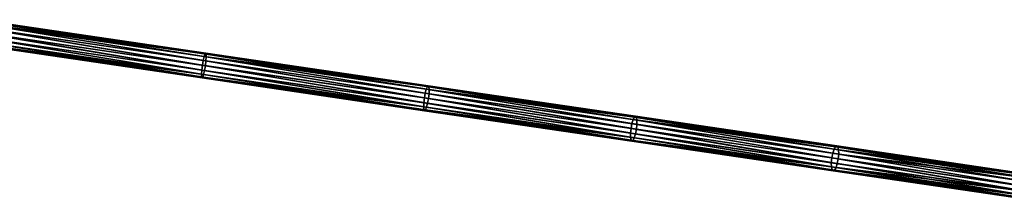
# Model space of a CAD drawing. Header units: millimetres. Extents: x 64 to 3333, y 103 to 3347.
# Tile 112 of 256: x 1250 to 1446, y 1816 to 1852. Entities that reach past the tile are written whole.
import ezdxf

# ---------------------------------------------------------------- set-up
doc = ezdxf.new("R2010")
doc.units = ezdxf.units.MM
doc.header["$LTSCALE"] = 25.4
doc.layers.get('0').update_dxf_attribs({"true_color": 0xff5454})

# ---------------------------------------------------------------- blocks, each defined once
blk = doc.blocks.new('SPIDER-6785-9743.STL')
at = {"color": 0}
mesh = blk.add_polyface(dxfattribs=at)
corners = [(1241.9, 1850.9, 1073.25), (1287, 1844.82, 1076.79), (1242.04, 1851.43, 1072.44), (1286.83, 1844.3, 1077.6)]
mesh.append_faces([[corners[k] for k in face] for face in [(0, 1, 2), (1, 0, 3)]], dxfattribs={"vtx0": -1, "color": 0})
mesh = blk.add_polyface(dxfattribs=at)
corners = [(1242.04, 1851.43, 1072.44), (1287.14, 1844.99, 1075.84), (1242.13, 1851.61, 1071.49), (1287, 1844.82, 1076.79)]
mesh.append_faces([[corners[k] for k in face] for face in [(0, 1, 2), (1, 0, 3)]], dxfattribs={"vtx0": -1, "color": 0})
mesh = blk.add_polyface(dxfattribs=at)
corners = [(1242.13, 1851.61, 1071.49), (1287.23, 1844.79, 1074.89), (1242.17, 1851.41, 1070.54), (1287.14, 1844.99, 1075.84)]
mesh.append_faces([[corners[k] for k in face] for face in [(0, 1, 2), (1, 0, 3)]], dxfattribs={"vtx0": -1, "color": 0})
mesh = blk.add_polyface(dxfattribs=at)
corners = [(1242.17, 1851.41, 1070.54), (1287.24, 1844.24, 1074.09), (1242.15, 1850.87, 1069.73), (1287.23, 1844.79, 1074.89)]
mesh.append_faces([[corners[k] for k in face] for face in [(0, 1, 2), (1, 0, 3)]], dxfattribs={"vtx0": -1, "color": 0})
mesh = blk.add_polyface(dxfattribs=at)
corners = [(1286.49, 1842.56, 1078.32), (1241.74, 1850.11, 1073.79), (1241.59, 1849.16, 1073.98), (1286.65, 1843.51, 1078.14)]
mesh.append_faces([[corners[k] for k in face] for face in [(0, 1, 2), (1, 0, 3)]], dxfattribs={"vtx0": -1, "color": 0})
mesh = blk.add_polyface(dxfattribs=at)
corners = [(1286.65, 1843.51, 1078.14), (1241.9, 1850.9, 1073.25), (1241.74, 1850.11, 1073.79), (1286.83, 1844.3, 1077.6)]
mesh.append_faces([[corners[k] for k in face] for face in [(0, 1, 2), (1, 0, 3)]], dxfattribs={"vtx0": -1, "color": 0})
mesh = blk.add_polyface(dxfattribs=at)
corners = [(1242.07, 1850.06, 1069.19), (1287.07, 1842.48, 1073.36), (1241.95, 1849.11, 1069), (1287.19, 1843.43, 1073.55)]
mesh.append_faces([[corners[k] for k in face] for face in [(0, 1, 2), (1, 0, 3)]], dxfattribs={"vtx0": -1, "color": 0})
mesh = blk.add_polyface(dxfattribs=at)
corners = [(1242.15, 1850.87, 1069.73), (1287.19, 1843.43, 1073.55), (1242.07, 1850.06, 1069.19), (1287.24, 1844.24, 1074.09)]
mesh.append_faces([[corners[k] for k in face] for face in [(0, 1, 2), (1, 0, 3)]], dxfattribs={"vtx0": -1, "color": 0})
mesh = blk.add_polyface(dxfattribs=at)
corners = [(1286.31, 1840.8, 1077.6), (1241.47, 1848.21, 1073.79), (1241.39, 1847.41, 1073.25), (1286.37, 1841.61, 1078.14)]
mesh.append_faces([[corners[k] for k in face] for face in [(0, 1, 2), (1, 0, 3)]], dxfattribs={"vtx0": -1, "color": 0})
mesh = blk.add_polyface(dxfattribs=at)
corners = [(1286.37, 1841.61, 1078.14), (1241.59, 1849.16, 1073.98), (1241.47, 1848.21, 1073.79), (1286.49, 1842.56, 1078.32)]
mesh.append_faces([[corners[k] for k in face] for face in [(0, 1, 2), (1, 0, 3)]], dxfattribs={"vtx0": -1, "color": 0})
mesh = blk.add_polyface(dxfattribs=at)
corners = [(1241.8, 1848.17, 1069.19), (1286.73, 1840.74, 1074.09), (1241.64, 1847.37, 1069.73), (1286.91, 1841.53, 1073.55)]
mesh.append_faces([[corners[k] for k in face] for face in [(0, 1, 2), (1, 0, 3)]], dxfattribs={"vtx0": -1, "color": 0})
mesh = blk.add_polyface(dxfattribs=at)
corners = [(1241.95, 1849.11, 1069), (1286.91, 1841.53, 1073.55), (1241.8, 1848.17, 1069.19), (1287.07, 1842.48, 1073.36)]
mesh.append_faces([[corners[k] for k in face] for face in [(0, 1, 2), (1, 0, 3)]], dxfattribs={"vtx0": -1, "color": 0})
mesh = blk.add_polyface(dxfattribs=at)
corners = [(1286.33, 1840.25, 1076.79), (1241.39, 1847.41, 1073.25), (1241.37, 1846.86, 1072.44), (1286.31, 1840.8, 1077.6)]
mesh.append_faces([[corners[k] for k in face] for face in [(0, 1, 2), (1, 0, 3)]], dxfattribs={"vtx0": -1, "color": 0})
mesh = blk.add_polyface(dxfattribs=at)
corners = [(1286.41, 1840.05, 1075.84), (1241.37, 1846.86, 1072.44), (1241.41, 1846.66, 1071.49), (1286.33, 1840.25, 1076.79)]
mesh.append_faces([[corners[k] for k in face] for face in [(0, 1, 2), (1, 0, 3)]], dxfattribs={"vtx0": -1, "color": 0})
mesh = blk.add_polyface(dxfattribs=at)
corners = [(1286.55, 1840.22, 1074.89), (1241.41, 1846.66, 1071.49), (1241.5, 1846.84, 1070.54), (1286.41, 1840.05, 1075.84)]
mesh.append_faces([[corners[k] for k in face] for face in [(0, 1, 2), (1, 0, 3)]], dxfattribs={"vtx0": -1, "color": 0})
mesh = blk.add_polyface(dxfattribs=at)
corners = [(1286.73, 1840.74, 1074.09), (1241.5, 1846.84, 1070.54), (1241.64, 1847.37, 1069.73), (1286.55, 1840.22, 1074.89)]
mesh.append_faces([[corners[k] for k in face] for face in [(0, 1, 2), (1, 0, 3)]], dxfattribs={"vtx0": -1, "color": 0})
mesh = blk.add_polyface(dxfattribs=at)
corners = [(1330.73, 1837.03, 1084.52), (1286.83, 1844.3, 1077.6), (1286.65, 1843.51, 1078.14), (1330.93, 1837.82, 1083.99)]
mesh.append_faces([[corners[k] for k in face] for face in [(0, 1, 2), (1, 0, 3)]], dxfattribs={"vtx0": -1, "color": 0})
mesh = blk.add_polyface(dxfattribs=at)
corners = [(1286.83, 1844.3, 1077.6), (1331.15, 1838.33, 1083.19), (1287, 1844.82, 1076.79), (1330.93, 1837.82, 1083.99)]
mesh.append_faces([[corners[k] for k in face] for face in [(0, 1, 2), (1, 0, 3)]], dxfattribs={"vtx0": -1, "color": 0})
mesh = blk.add_polyface(dxfattribs=at)
corners = [(1287, 1844.82, 1076.79), (1331.33, 1838.5, 1082.24), (1287.14, 1844.99, 1075.84), (1331.15, 1838.33, 1083.19)]
mesh.append_faces([[corners[k] for k in face] for face in [(0, 1, 2), (1, 0, 3)]], dxfattribs={"vtx0": -1, "color": 0})
mesh = blk.add_polyface(dxfattribs=at)
corners = [(1287.14, 1844.99, 1075.84), (1331.46, 1838.29, 1081.3), (1287.23, 1844.79, 1074.89), (1331.33, 1838.5, 1082.24)]
mesh.append_faces([[corners[k] for k in face] for face in [(0, 1, 2), (1, 0, 3)]], dxfattribs={"vtx0": -1, "color": 0})
mesh = blk.add_polyface(dxfattribs=at)
corners = [(1287.24, 1844.24, 1074.09), (1331.49, 1836.92, 1079.97), (1287.19, 1843.43, 1073.55), (1331.51, 1837.73, 1080.5)]
mesh.append_faces([[corners[k] for k in face] for face in [(0, 1, 2), (1, 0, 3)]], dxfattribs={"vtx0": -1, "color": 0})
mesh = blk.add_polyface(dxfattribs=at)
corners = [(1287.23, 1844.79, 1074.89), (1331.51, 1837.73, 1080.5), (1287.24, 1844.24, 1074.09), (1331.46, 1838.29, 1081.3)]
mesh.append_faces([[corners[k] for k in face] for face in [(0, 1, 2), (1, 0, 3)]], dxfattribs={"vtx0": -1, "color": 0})
mesh = blk.add_polyface(dxfattribs=at)
corners = [(1330.42, 1834.32, 1083.99), (1286.37, 1841.61, 1078.14), (1286.31, 1840.8, 1077.6), (1330.45, 1835.13, 1084.52)]
mesh.append_faces([[corners[k] for k in face] for face in [(0, 1, 2), (1, 0, 3)]], dxfattribs={"vtx0": -1, "color": 0})
mesh = blk.add_polyface(dxfattribs=at)
corners = [(1330.45, 1835.13, 1084.52), (1286.49, 1842.56, 1078.32), (1286.37, 1841.61, 1078.14), (1330.56, 1836.08, 1084.71)]
mesh.append_faces([[corners[k] for k in face] for face in [(0, 1, 2), (1, 0, 3)]], dxfattribs={"vtx0": -1, "color": 0})
mesh = blk.add_polyface(dxfattribs=at)
corners = [(1330.56, 1836.08, 1084.71), (1286.65, 1843.51, 1078.14), (1286.49, 1842.56, 1078.32), (1330.73, 1837.03, 1084.52)]
mesh.append_faces([[corners[k] for k in face] for face in [(0, 1, 2), (1, 0, 3)]], dxfattribs={"vtx0": -1, "color": 0})
mesh = blk.add_polyface(dxfattribs=at)
corners = [(1287.07, 1842.48, 1073.36), (1331.21, 1835.02, 1079.97), (1286.91, 1841.53, 1073.55), (1331.38, 1835.96, 1079.78)]
mesh.append_faces([[corners[k] for k in face] for face in [(0, 1, 2), (1, 0, 3)]], dxfattribs={"vtx0": -1, "color": 0})
mesh = blk.add_polyface(dxfattribs=at)
corners = [(1287.19, 1843.43, 1073.55), (1331.38, 1835.96, 1079.78), (1287.07, 1842.48, 1073.36), (1331.49, 1836.92, 1079.97)]
mesh.append_faces([[corners[k] for k in face] for face in [(0, 1, 2), (1, 0, 3)]], dxfattribs={"vtx0": -1, "color": 0})
mesh = blk.add_polyface(dxfattribs=at)
corners = [(1330.47, 1833.76, 1083.19), (1286.31, 1840.8, 1077.6), (1286.33, 1840.25, 1076.79), (1330.42, 1834.32, 1083.99)]
mesh.append_faces([[corners[k] for k in face] for face in [(0, 1, 2), (1, 0, 3)]], dxfattribs={"vtx0": -1, "color": 0})
mesh = blk.add_polyface(dxfattribs=at)
corners = [(1330.6, 1833.55, 1082.24), (1286.33, 1840.25, 1076.79), (1286.41, 1840.05, 1075.84), (1330.47, 1833.76, 1083.19)]
mesh.append_faces([[corners[k] for k in face] for face in [(0, 1, 2), (1, 0, 3)]], dxfattribs={"vtx0": -1, "color": 0})
mesh = blk.add_polyface(dxfattribs=at)
corners = [(1330.79, 1833.72, 1081.3), (1286.41, 1840.05, 1075.84), (1286.55, 1840.22, 1074.89), (1330.6, 1833.55, 1082.24)]
mesh.append_faces([[corners[k] for k in face] for face in [(0, 1, 2), (1, 0, 3)]], dxfattribs={"vtx0": -1, "color": 0})
mesh = blk.add_polyface(dxfattribs=at)
corners = [(1331, 1834.23, 1080.5), (1286.55, 1840.22, 1074.89), (1286.73, 1840.74, 1074.09), (1330.79, 1833.72, 1081.3)]
mesh.append_faces([[corners[k] for k in face] for face in [(0, 1, 2), (1, 0, 3)]], dxfattribs={"vtx0": -1, "color": 0})
mesh = blk.add_polyface(dxfattribs=at)
corners = [(1286.91, 1841.53, 1073.55), (1331, 1834.23, 1080.5), (1286.73, 1840.74, 1074.09), (1331.21, 1835.02, 1079.97)]
mesh.append_faces([[corners[k] for k in face] for face in [(0, 1, 2), (1, 0, 3)]], dxfattribs={"vtx0": -1, "color": 0})
mesh = blk.add_polyface(dxfattribs=at)
corners = [(1371.78, 1830.99, 1092.5), (1330.93, 1837.82, 1083.99), (1330.73, 1837.03, 1084.52), (1372.01, 1831.78, 1091.97)]
mesh.append_faces([[corners[k] for k in face] for face in [(0, 1, 2), (1, 0, 3)]], dxfattribs={"vtx0": -1, "color": 0})
mesh = blk.add_polyface(dxfattribs=at)
corners = [(1330.93, 1837.82, 1083.99), (1372.26, 1832.29, 1091.18), (1331.15, 1838.33, 1083.19), (1372.01, 1831.78, 1091.97)]
mesh.append_faces([[corners[k] for k in face] for face in [(0, 1, 2), (1, 0, 3)]], dxfattribs={"vtx0": -1, "color": 0})
mesh = blk.add_polyface(dxfattribs=at)
corners = [(1331.15, 1838.33, 1083.19), (1372.49, 1832.45, 1090.25), (1331.33, 1838.5, 1082.24), (1372.26, 1832.29, 1091.18)]
mesh.append_faces([[corners[k] for k in face] for face in [(0, 1, 2), (1, 0, 3)]], dxfattribs={"vtx0": -1, "color": 0})
mesh = blk.add_polyface(dxfattribs=at)
corners = [(1331.33, 1838.5, 1082.24), (1372.66, 1832.23, 1089.31), (1331.46, 1838.29, 1081.3), (1372.49, 1832.45, 1090.25)]
mesh.append_faces([[corners[k] for k in face] for face in [(0, 1, 2), (1, 0, 3)]], dxfattribs={"vtx0": -1, "color": 0})
mesh = blk.add_polyface(dxfattribs=at)
corners = [(1331.46, 1838.29, 1081.3), (1372.75, 1831.67, 1088.52), (1331.51, 1837.73, 1080.5), (1372.66, 1832.23, 1089.31)]
mesh.append_faces([[corners[k] for k in face] for face in [(0, 1, 2), (1, 0, 3)]], dxfattribs={"vtx0": -1, "color": 0})
mesh = blk.add_polyface(dxfattribs=at)
corners = [(1331.51, 1837.73, 1080.5), (1372.75, 1830.85, 1087.99), (1331.49, 1836.92, 1079.97), (1372.75, 1831.67, 1088.52)]
mesh.append_faces([[corners[k] for k in face] for face in [(0, 1, 2), (1, 0, 3)]], dxfattribs={"vtx0": -1, "color": 0})
mesh = blk.add_polyface(dxfattribs=at)
corners = [(1371.5, 1829.1, 1092.5), (1330.56, 1836.08, 1084.71), (1330.45, 1835.13, 1084.52), (1371.6, 1830.05, 1092.69)]
mesh.append_faces([[corners[k] for k in face] for face in [(0, 1, 2), (1, 0, 3)]], dxfattribs={"vtx0": -1, "color": 0})
mesh = blk.add_polyface(dxfattribs=at)
corners = [(1371.6, 1830.05, 1092.69), (1330.73, 1837.03, 1084.52), (1330.56, 1836.08, 1084.71), (1371.78, 1830.99, 1092.5)]
mesh.append_faces([[corners[k] for k in face] for face in [(0, 1, 2), (1, 0, 3)]], dxfattribs={"vtx0": -1, "color": 0})
mesh = blk.add_polyface(dxfattribs=at)
corners = [(1331.38, 1835.96, 1079.78), (1372.47, 1828.96, 1087.99), (1331.21, 1835.02, 1079.97), (1372.65, 1829.9, 1087.8)]
mesh.append_faces([[corners[k] for k in face] for face in [(0, 1, 2), (1, 0, 3)]], dxfattribs={"vtx0": -1, "color": 0})
mesh = blk.add_polyface(dxfattribs=at)
corners = [(1331.49, 1836.92, 1079.97), (1372.65, 1829.9, 1087.8), (1331.38, 1835.96, 1079.78), (1372.75, 1830.85, 1087.99)]
mesh.append_faces([[corners[k] for k in face] for face in [(0, 1, 2), (1, 0, 3)]], dxfattribs={"vtx0": -1, "color": 0})
mesh = blk.add_polyface(dxfattribs=at)
corners = [(1371.5, 1828.28, 1091.97), (1330.45, 1835.13, 1084.52), (1330.42, 1834.32, 1083.99), (1371.5, 1829.1, 1092.5)]
mesh.append_faces([[corners[k] for k in face] for face in [(0, 1, 2), (1, 0, 3)]], dxfattribs={"vtx0": -1, "color": 0})
mesh = blk.add_polyface(dxfattribs=at)
corners = [(1371.59, 1827.72, 1091.18), (1330.42, 1834.32, 1083.99), (1330.47, 1833.76, 1083.19), (1371.5, 1828.28, 1091.97)]
mesh.append_faces([[corners[k] for k in face] for face in [(0, 1, 2), (1, 0, 3)]], dxfattribs={"vtx0": -1, "color": 0})
mesh = blk.add_polyface(dxfattribs=at)
corners = [(1372.24, 1828.17, 1088.52), (1330.79, 1833.72, 1081.3), (1331, 1834.23, 1080.5), (1371.99, 1827.66, 1089.31)]
mesh.append_faces([[corners[k] for k in face] for face in [(0, 1, 2), (1, 0, 3)]], dxfattribs={"vtx0": -1, "color": 0})
mesh = blk.add_polyface(dxfattribs=at)
corners = [(1331.21, 1835.02, 1079.97), (1372.24, 1828.17, 1088.52), (1331, 1834.23, 1080.5), (1372.47, 1828.96, 1087.99)]
mesh.append_faces([[corners[k] for k in face] for face in [(0, 1, 2), (1, 0, 3)]], dxfattribs={"vtx0": -1, "color": 0})
mesh = blk.add_polyface(dxfattribs=at)
corners = [(1371.76, 1827.5, 1090.25), (1330.47, 1833.76, 1083.19), (1330.6, 1833.55, 1082.24), (1371.59, 1827.72, 1091.18)]
mesh.append_faces([[corners[k] for k in face] for face in [(0, 1, 2), (1, 0, 3)]], dxfattribs={"vtx0": -1, "color": 0})
mesh = blk.add_polyface(dxfattribs=at)
corners = [(1371.99, 1827.66, 1089.31), (1330.6, 1833.55, 1082.24), (1330.79, 1833.72, 1081.3), (1371.76, 1827.5, 1090.25)]
mesh.append_faces([[corners[k] for k in face] for face in [(0, 1, 2), (1, 0, 3)]], dxfattribs={"vtx0": -1, "color": 0})
mesh = blk.add_polyface(dxfattribs=at)
corners = [(1372.01, 1831.78, 1091.97), (1412.19, 1826.42, 1101), (1372.26, 1832.29, 1091.18), (1411.9, 1825.91, 1101.79)]
mesh.append_faces([[corners[k] for k in face] for face in [(0, 1, 2), (1, 0, 3)]], dxfattribs={"vtx0": -1, "color": 0})
mesh = blk.add_polyface(dxfattribs=at)
corners = [(1372.26, 1832.29, 1091.18), (1412.46, 1826.57, 1100.08), (1372.49, 1832.45, 1090.25), (1412.19, 1826.42, 1101)]
mesh.append_faces([[corners[k] for k in face] for face in [(0, 1, 2), (1, 0, 3)]], dxfattribs={"vtx0": -1, "color": 0})
mesh = blk.add_polyface(dxfattribs=at)
corners = [(1372.49, 1832.45, 1090.25), (1412.68, 1826.35, 1099.16), (1372.66, 1832.23, 1089.31), (1412.46, 1826.57, 1100.08)]
mesh.append_faces([[corners[k] for k in face] for face in [(0, 1, 2), (1, 0, 3)]], dxfattribs={"vtx0": -1, "color": 0})
mesh = blk.add_polyface(dxfattribs=at)
corners = [(1372.66, 1832.23, 1089.31), (1412.81, 1825.78, 1098.37), (1372.75, 1831.67, 1088.52), (1412.68, 1826.35, 1099.16)]
mesh.append_faces([[corners[k] for k in face] for face in [(0, 1, 2), (1, 0, 3)]], dxfattribs={"vtx0": -1, "color": 0})
mesh = blk.add_polyface(dxfattribs=at)
corners = [(1411.36, 1823.24, 1102.31), (1371.6, 1830.05, 1092.69), (1371.5, 1829.1, 1092.5), (1411.45, 1824.19, 1102.49)]
mesh.append_faces([[corners[k] for k in face] for face in [(0, 1, 2), (1, 0, 3)]], dxfattribs={"vtx0": -1, "color": 0})
mesh = blk.add_polyface(dxfattribs=at)
corners = [(1411.45, 1824.19, 1102.49), (1371.78, 1830.99, 1092.5), (1371.6, 1830.05, 1092.69), (1411.64, 1825.13, 1102.31)]
mesh.append_faces([[corners[k] for k in face] for face in [(0, 1, 2), (1, 0, 3)]], dxfattribs={"vtx0": -1, "color": 0})
mesh = blk.add_polyface(dxfattribs=at)
corners = [(1411.64, 1825.13, 1102.31), (1372.01, 1831.78, 1091.97), (1371.78, 1830.99, 1092.5), (1411.9, 1825.91, 1101.79)]
mesh.append_faces([[corners[k] for k in face] for face in [(0, 1, 2), (1, 0, 3)]], dxfattribs={"vtx0": -1, "color": 0})
mesh = blk.add_polyface(dxfattribs=at)
corners = [(1372.65, 1829.9, 1087.8), (1412.55, 1823.06, 1097.85), (1372.47, 1828.96, 1087.99), (1412.74, 1824, 1097.67)]
mesh.append_faces([[corners[k] for k in face] for face in [(0, 1, 2), (1, 0, 3)]], dxfattribs={"vtx0": -1, "color": 0})
mesh = blk.add_polyface(dxfattribs=at)
corners = [(1372.75, 1830.85, 1087.99), (1412.74, 1824, 1097.67), (1372.65, 1829.9, 1087.8), (1412.83, 1824.96, 1097.85)]
mesh.append_faces([[corners[k] for k in face] for face in [(0, 1, 2), (1, 0, 3)]], dxfattribs={"vtx0": -1, "color": 0})
mesh = blk.add_polyface(dxfattribs=at)
corners = [(1372.75, 1831.67, 1088.52), (1412.83, 1824.96, 1097.85), (1372.75, 1830.85, 1087.99), (1412.81, 1825.78, 1098.37)]
mesh.append_faces([[corners[k] for k in face] for face in [(0, 1, 2), (1, 0, 3)]], dxfattribs={"vtx0": -1, "color": 0})
mesh = blk.add_polyface(dxfattribs=at)
corners = [(1411.38, 1822.42, 1101.79), (1371.5, 1829.1, 1092.5), (1371.5, 1828.28, 1091.97), (1411.36, 1823.24, 1102.31)]
mesh.append_faces([[corners[k] for k in face] for face in [(0, 1, 2), (1, 0, 3)]], dxfattribs={"vtx0": -1, "color": 0})
mesh = blk.add_polyface(dxfattribs=at)
corners = [(1411.52, 1821.85, 1101), (1371.5, 1828.28, 1091.97), (1371.59, 1827.72, 1091.18), (1411.38, 1822.42, 1101.79)]
mesh.append_faces([[corners[k] for k in face] for face in [(0, 1, 2), (1, 0, 3)]], dxfattribs={"vtx0": -1, "color": 0})
mesh = blk.add_polyface(dxfattribs=at)
corners = [(1412.3, 1822.28, 1098.37), (1371.99, 1827.66, 1089.31), (1372.24, 1828.17, 1088.52), (1412.01, 1821.78, 1099.16)]
mesh.append_faces([[corners[k] for k in face] for face in [(0, 1, 2), (1, 0, 3)]], dxfattribs={"vtx0": -1, "color": 0})
mesh = blk.add_polyface(dxfattribs=at)
corners = [(1372.47, 1828.96, 1087.99), (1412.3, 1822.28, 1098.37), (1372.24, 1828.17, 1088.52), (1412.55, 1823.06, 1097.85)]
mesh.append_faces([[corners[k] for k in face] for face in [(0, 1, 2), (1, 0, 3)]], dxfattribs={"vtx0": -1, "color": 0})
mesh = blk.add_polyface(dxfattribs=at)
corners = [(1411.73, 1821.63, 1100.08), (1371.59, 1827.72, 1091.18), (1371.76, 1827.5, 1090.25), (1411.52, 1821.85, 1101)]
mesh.append_faces([[corners[k] for k in face] for face in [(0, 1, 2), (1, 0, 3)]], dxfattribs={"vtx0": -1, "color": 0})
mesh = blk.add_polyface(dxfattribs=at)
corners = [(1412.01, 1821.78, 1099.16), (1371.76, 1827.5, 1090.25), (1371.99, 1827.66, 1089.31), (1411.73, 1821.63, 1100.08)]
mesh.append_faces([[corners[k] for k in face] for face in [(0, 1, 2), (1, 0, 3)]], dxfattribs={"vtx0": -1, "color": 0})
mesh = blk.add_polyface(dxfattribs=at)
corners = [(1411.9, 1825.91, 1101.79), (1450.55, 1820.78, 1112.56), (1412.19, 1826.42, 1101), (1450.22, 1820.28, 1113.33)]
mesh.append_faces([[corners[k] for k in face] for face in [(0, 1, 2), (1, 0, 3)]], dxfattribs={"vtx0": -1, "color": 0})
mesh = blk.add_polyface(dxfattribs=at)
corners = [(1412.19, 1826.42, 1101), (1450.87, 1820.93, 1111.65), (1412.46, 1826.57, 1100.08), (1450.55, 1820.78, 1112.56)]
mesh.append_faces([[corners[k] for k in face] for face in [(0, 1, 2), (1, 0, 3)]], dxfattribs={"vtx0": -1, "color": 0})
mesh = blk.add_polyface(dxfattribs=at)
corners = [(1412.46, 1826.57, 1100.08), (1451.14, 1820.69, 1110.74), (1412.68, 1826.35, 1099.16), (1450.87, 1820.93, 1111.65)]
mesh.append_faces([[corners[k] for k in face] for face in [(0, 1, 2), (1, 0, 3)]], dxfattribs={"vtx0": -1, "color": 0})
mesh = blk.add_polyface(dxfattribs=at)
corners = [(1412.68, 1826.35, 1099.16), (1451.31, 1820.12, 1109.97), (1412.81, 1825.78, 1098.37), (1451.14, 1820.69, 1110.74)]
mesh.append_faces([[corners[k] for k in face] for face in [(0, 1, 2), (1, 0, 3)]], dxfattribs={"vtx0": -1, "color": 0})
mesh = blk.add_polyface(dxfattribs=at)
corners = [(1449.66, 1817.61, 1113.84), (1411.45, 1824.19, 1102.49), (1411.36, 1823.24, 1102.31), (1449.74, 1818.57, 1114.02)]
mesh.append_faces([[corners[k] for k in face] for face in [(0, 1, 2), (1, 0, 3)]], dxfattribs={"vtx0": -1, "color": 0})
mesh = blk.add_polyface(dxfattribs=at)
corners = [(1449.74, 1818.57, 1114.02), (1411.64, 1825.13, 1102.31), (1411.45, 1824.19, 1102.49), (1449.94, 1819.5, 1113.84)]
mesh.append_faces([[corners[k] for k in face] for face in [(0, 1, 2), (1, 0, 3)]], dxfattribs={"vtx0": -1, "color": 0})
mesh = blk.add_polyface(dxfattribs=at)
corners = [(1449.94, 1819.5, 1113.84), (1411.9, 1825.91, 1101.79), (1411.64, 1825.13, 1102.31), (1450.22, 1820.28, 1113.33)]
mesh.append_faces([[corners[k] for k in face] for face in [(0, 1, 2), (1, 0, 3)]], dxfattribs={"vtx0": -1, "color": 0})
mesh = blk.add_polyface(dxfattribs=at)
corners = [(1412.83, 1824.96, 1097.85), (1451.27, 1818.34, 1109.27), (1412.74, 1824, 1097.67), (1451.36, 1819.29, 1109.45)]
mesh.append_faces([[corners[k] for k in face] for face in [(0, 1, 2), (1, 0, 3)]], dxfattribs={"vtx0": -1, "color": 0})
mesh = blk.add_polyface(dxfattribs=at)
corners = [(1451.31, 1820.12, 1109.97), (1412.83, 1824.96, 1097.85), (1412.81, 1825.78, 1098.37), (1451.36, 1819.29, 1109.45)]
mesh.append_faces([[corners[k] for k in face] for face in [(0, 1, 2), (1, 0, 3)]], dxfattribs={"vtx0": -1, "color": 0})
mesh = blk.add_polyface(dxfattribs=at)
corners = [(1411.38, 1822.42, 1101.79), (1449.66, 1817.61, 1113.84), (1411.36, 1823.24, 1102.31), (1449.71, 1816.78, 1113.33)]
mesh.append_faces([[corners[k] for k in face] for face in [(0, 1, 2), (1, 0, 3)]], dxfattribs={"vtx0": -1, "color": 0})
mesh = blk.add_polyface(dxfattribs=at)
corners = [(1449.88, 1816.21, 1112.56), (1411.38, 1822.42, 1101.79), (1411.52, 1821.85, 1101), (1449.71, 1816.78, 1113.33)]
mesh.append_faces([[corners[k] for k in face] for face in [(0, 1, 2), (1, 0, 3)]], dxfattribs={"vtx0": -1, "color": 0})
mesh = blk.add_polyface(dxfattribs=at)
corners = [(1450.79, 1816.62, 1109.97), (1412.01, 1821.78, 1099.16), (1412.3, 1822.28, 1098.37), (1450.46, 1816.12, 1110.74)]
mesh.append_faces([[corners[k] for k in face] for face in [(0, 1, 2), (1, 0, 3)]], dxfattribs={"vtx0": -1, "color": 0})
mesh = blk.add_polyface(dxfattribs=at)
corners = [(1412.55, 1823.06, 1097.85), (1450.79, 1816.62, 1109.97), (1412.3, 1822.28, 1098.37), (1451.08, 1817.4, 1109.45)]
mesh.append_faces([[corners[k] for k in face] for face in [(0, 1, 2), (1, 0, 3)]], dxfattribs={"vtx0": -1, "color": 0})
mesh = blk.add_polyface(dxfattribs=at)
corners = [(1412.74, 1824, 1097.67), (1451.08, 1817.4, 1109.45), (1412.55, 1823.06, 1097.85), (1451.27, 1818.34, 1109.27)]
mesh.append_faces([[corners[k] for k in face] for face in [(0, 1, 2), (1, 0, 3)]], dxfattribs={"vtx0": -1, "color": 0})
mesh = blk.add_polyface(dxfattribs=at)
corners = [(1450.14, 1815.98, 1111.65), (1411.52, 1821.85, 1101), (1411.73, 1821.63, 1100.08), (1449.88, 1816.21, 1112.56)]
mesh.append_faces([[corners[k] for k in face] for face in [(0, 1, 2), (1, 0, 3)]], dxfattribs={"vtx0": -1, "color": 0})
mesh = blk.add_polyface(dxfattribs=at)
corners = [(1450.46, 1816.12, 1110.74), (1411.73, 1821.63, 1100.08), (1412.01, 1821.78, 1099.16), (1450.14, 1815.98, 1111.65)]
mesh.append_faces([[corners[k] for k in face] for face in [(0, 1, 2), (1, 0, 3)]], dxfattribs={"vtx0": -1, "color": 0})

msp = doc.modelspace()

# ---------------------------------------------------------------- block references
at = {"color": 250, "true_color": 0x262626}
msp.add_blockref('SPIDER-6785-9743.STL', (0, 0), dxfattribs=at)

doc.saveas('drawing.dxf')
